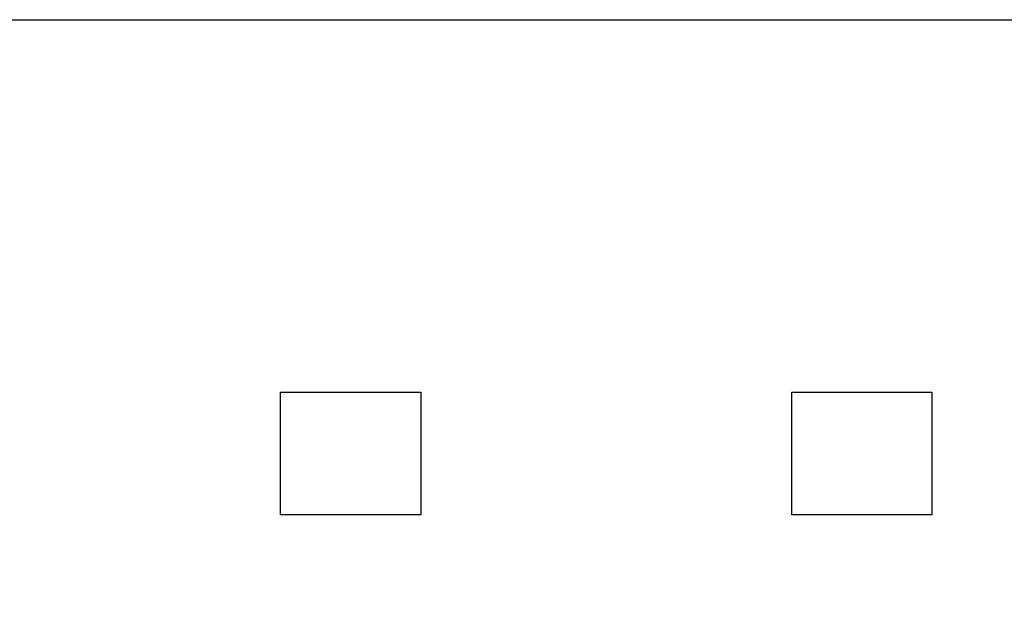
# Model space of a CAD drawing. Header units: millimetres. Extents: x 0 to 210, y 0 to 297.
# Tile 41 of 52: x 141.99 to 143.86, y 150.07 to 151.21. Entities that reach past the tile are written whole.
import ezdxf
from ezdxf.enums import TextEntityAlignment as Align

# ---------------------------------------------------------------- set-up
doc = ezdxf.new("R2010")
doc.units = ezdxf.units.MM
doc.header["$LTSCALE"] = 19.36
doc.layers.get('0').update_dxf_attribs({"linetype": 'CONTINUOUS'})
doc.layers.add('Z_DIM_2D', color=7, linetype='CONTINUOUS')
doc.styles.add('TEXTSTYLE_3', font='helveticaneueltw1g-ltcn.otf')
doc.styles.add('TEXTSTYLE_4', font='gdt', dxfattribs={"width": 0.7})
doc.dimstyles.new('DIMSTYLE_4', dxfattribs={"dimtxt": 2.1, "dimasz": 3.5, "dimexe": 1.5, "dimexo": 0, "dimgap": 0.525, "dimtad": 0, "dimtih": 1, "dimtoh": 1, "dimlfac": 12.000005, "dimdsep": 46, "dimtxsty": 'TEXTSTYLE_3', "dimblk": '_FILLED', "dimblk1": '_FILLED', "dimblk2": '_FILLED', "dimcen": 0.09, "dimclrt": 5, "dimazin": 2, "dimtol": 1, "dimtp": 0.5, "dimtm": 0.5, "dimtfac": 1, "dimtofl": 0, "dimtmove": 0, "dimatfit": 3, "dimldrblk": '_FILLED', "dimfxl": 0, "dimtolj": 1, "dimarcsym": 0})

# ---------------------------------------------------------------- blocks, each defined once
blk = doc.blocks.new('*D22')
at = {"layer": 'Z_DIM_2D', "color": 2, "linetype": 'Continuous', "transparency": 16777216}
for p, q in [((146.713, 151.1685), (146.713, 148.9573)), ((146.713, 148.9573), (144.5733, 148.2508)), ((144.5733, 148.2508), (144.5733, 146.4929))]:
    blk.add_line(p, q, dxfattribs=at)
at = {"layer": 'Z_DIM_2D', "color": 5, "linetype": 'Continuous', "transparency": 16777216}
for s, height, style, p in [('0.5', 1.47, 'TEXTSTYLE_3', (145.3083, 145.4429)), ('`', 1.47, 'TEXTSTYLE_4', (145.3083, 142.9746)), ('1104.5', 2.1, 'TEXTSTYLE_3', (145.6233, 141.2596))]:
    blk.add_text(s, height=height, rotation=90, dxfattribs=dict(at, style=style)).set_placement(p, align=Align.RIGHT)
blk = doc.blocks.new('_FILLED')
at = {"color": 0, "linetype": 'ByBlock'}
blk.add_solid([(0, 0), (-1, 0.125), (-1, -0.125)], dxfattribs=at)
blk = doc.blocks.new('_NONE')

msp = doc.modelspace()

# ---------------------------------------------------------------- linework, layer by layer
at = {"color": 7, "linetype": 'Continuous'}
for p, q in [((136.47549, 151.21013), (146.5338, 151.21013)), ((142.48386, 150.5018), (142.75053, 150.5018)), ((142.48386, 150.26847), (142.48386, 150.5018)), ((142.75053, 150.5018), (142.75053, 150.26847)), ((143.45608, 150.5018), (143.72275, 150.5018)), ((143.45608, 150.26847), (143.45608, 150.5018)), ((143.72275, 150.5018), (143.72275, 150.26847)), ((142.75053, 150.26847), (142.48386, 150.26847)), ((143.72275, 150.26847), (143.45608, 150.26847))]:
    msp.add_line(p, q, dxfattribs=at)

# ---------------------------------------------------------------- dimensions: what is measured, and where the dimension line sits
at = {"layer": 'Z_DIM_2D', "color": 2, "linetype": 'Continuous'}
dim = msp.add_ordinate_dim(feature_location=(146.71296, 151.16847), offset=(-2.13969, -4.67556), dtype=1, origin=(54.67137, 151.16847), dimstyle='DIMSTYLE_4', override={"dimblk1": 'NONE', "dimsah": 1}, dxfattribs=at)
dim.commit()
dim.dimension.update_dxf_attribs({"geometry": '*D22', "text_midpoint": (144.57327, 139.47253)})

doc.saveas('drawing.dxf')
